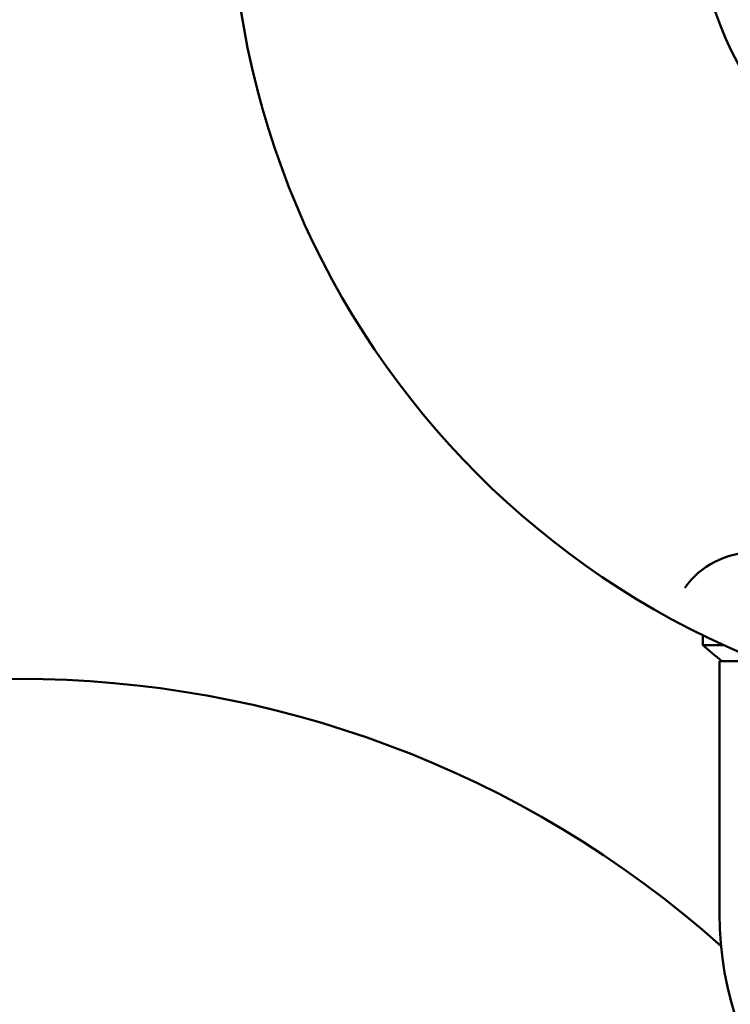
# Model space of a CAD drawing. Header units: millimetres. Extents: x 622 to 2742, y 42 to 2031.
# Tile 63 of 85: x 935 to 977, y 246 to 304. Entities that reach past the tile are written whole.
import ezdxf

# ---------------------------------------------------------------- set-up
doc = ezdxf.new("R2010")
doc.units = ezdxf.units.MM
doc.header["$LTSCALE"] = 10
doc.layers.add('Widoczne (ISO)', color=7, linetype='Continuous', lineweight=50)

msp = doc.modelspace()

# ---------------------------------------------------------------- linework, layer by layer
at = {"layer": 'Widoczne (ISO)'}
for p, q in [((975.824, 266.912), (975.824, 267.512)), ((977.094, 266.912), (975.824, 266.912)), ((979.313, 265.965), (976.824, 265.965)), ((976.824, 250.965), (976.824, 265.965))]:
    msp.add_line(p, q, dxfattribs=at)
msp.add_circle((997.824, 312.412), 50, dxfattribs=at)
for centre, radius, start, end in [((997.824, 311.88), 22.5, 310.21496, 229.78504), ((978.824, 267.412), 5, 90, 144.45605), ((1008.414, 304.831), 50, 229.32251, 231.0169), ((935.324, 202.417), 62.5, 48.28392, 131.71608), ((935.324, 202.417), 62.5, 48.28392, 131.71608), ((935.324, 202.417), 62.5, 48.28392, 131.71608), ((935.324, 202.417), 62.5, 48.28392, 131.71608), ((935.324, 202.417), 62.5, 48.28392, 131.71608), ((935.324, 202.417), 62.5, 48.28392, 131.71608), ((935.324, 202.417), 62.5, 48.28392, 131.71608), ((935.324, 202.417), 62.5, 48.28392, 131.71608), ((996.824, 250.965), 20, 180, 257.82282)]:
    msp.add_arc(centre, radius, start, end, dxfattribs=at)

doc.saveas('drawing.dxf')
